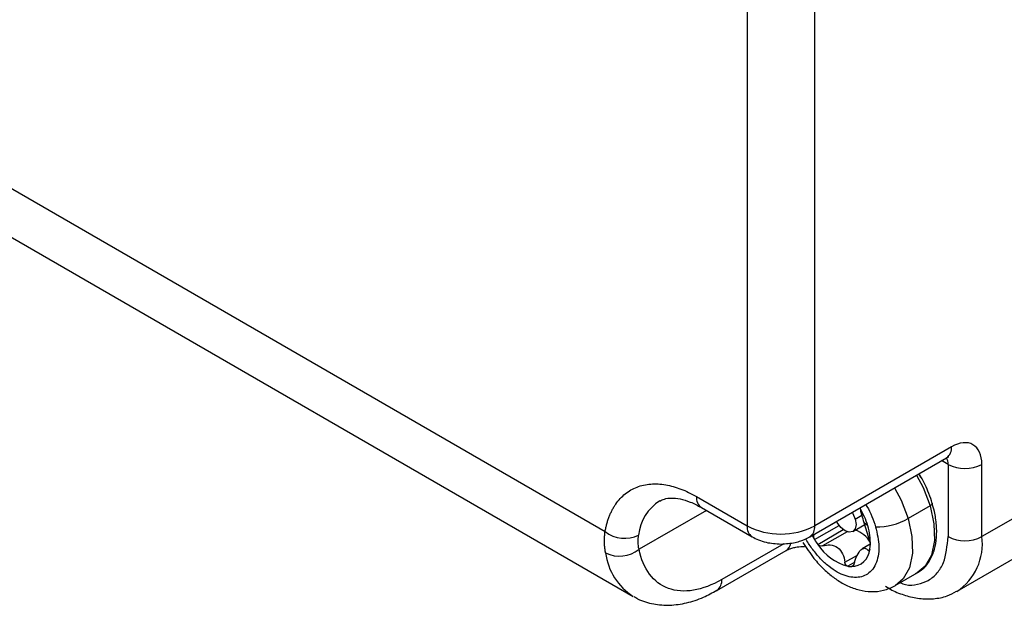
# Model space of a CAD drawing. Header units: millimetres. Extents: x 19 to 819, y 19 to 629.
# Tile 34 of 43: x 689 to 734, y 370 to 397. Entities that reach past the tile are written whole.
import ezdxf

# ---------------------------------------------------------------- set-up
doc = ezdxf.new("R2010")
doc.units = ezdxf.units.MM
doc.header["$LTSCALE"] = 3

msp = doc.modelspace()

# ---------------------------------------------------------------- linework, layer by layer
for p, q in [((722.270274, 412.555191), (722.270274, 373.806618)), ((725.355831, 373.806618), (725.355831, 412.555191)), ((658.559948, 406.577333), (715.784181, 373.542486)), ((659.986538, 403.539708), (717.06934, 370.586507)), ((731.604083, 377.413657), (725.355831, 373.806618)), ((725.129852, 373.307151), (731.378104, 376.91419)), ((731.449806, 376.611833), (731.152077, 376.783708)), ((731.449806, 376.611833), (731.449806, 373.315977)), ((732.992584, 373.315977), (732.992584, 376.611833)), ((719.956106, 375.142558), (722.270274, 373.806618)), ((736.15528, 375.141762), (732.992584, 373.315977)), ((720.182085, 374.643091), (722.496253, 373.307151)), ((730.62677, 374.718149), (729.623964, 374.139242)), ((720.408577, 374.512341), (717.33417, 372.737524)), ((727.207491, 374.116482), (727.51509, 374.294055)), ((725.348222, 373.176425), (726.476206, 373.827596)), ((725.349467, 373.422686), (726.362393, 374.007436)), ((727.098848, 373.547965), (727.644544, 373.862989)), ((727.783744, 373.799137), (727.620315, 373.945535)), ((725.234768, 373.367717), (725.348222, 373.176425)), ((725.49503, 372.961698), (726.664294, 373.6367)), ((726.840281, 373.53838), (725.714643, 372.888563)), ((723.946575, 372.991697), (721.11319, 371.356018)), ((727.897362, 372.965381), (727.529468, 372.753001)), ((720.887211, 370.856551), (724.049907, 372.682337)), ((726.740691, 372.140728), (727.30478, 372.46637)), ((727.795399, 372.683747), (727.873768, 372.728988)), ((731.862689, 370.818642), (735.025385, 372.644427)), ((727.183399, 372.149493), (726.863093, 371.964584)), ((727.033974, 371.947764), (727.113784, 371.993837)), ((729.038962, 371.077997), (730.041768, 371.656905))]:
    msp.add_line(p, q)
at = {"flags": 128}
for points in [[(730.008404, 376.123479), (730.306806, 375.557366), (730.62677, 374.718149)], [(729.005598, 375.544571), (729.304, 374.978458), (729.623964, 374.139242)], [(730.62677, 374.718149), (730.801796, 373.8932), (730.821712, 373.13046), (730.68536, 372.474258), (730.400664, 371.962729), (730.041768, 371.656905)], [(730.726221, 374.833958), (730.727796, 374.818778), (730.719313, 374.795916), (730.699058, 374.770875), (730.66781, 374.744616), (730.62677, 374.718149)], [(727.063948, 374.423681), (727.098737, 374.367057), (727.207491, 374.116482)], [(727.207491, 374.116482), (727.245734, 373.872848), (727.207643, 373.673246), (727.099017, 373.548063), (726.936393, 373.516357), (726.74453, 373.582956), (726.552636, 373.73772), (726.389926, 373.957088), (726.35795, 374.016117)], [(729.623964, 374.139242), (729.79899, 373.314292), (729.818906, 372.551552), (729.682554, 371.89535), (729.397858, 371.383821), (729.027872, 371.071669)]]:
    msp.add_lwpolyline(points, dxfattribs=at)
for centre, radius, start, end in [((731.069536, 377.354654), 0.537794, 305.0133329, 6.2988475), ((730.917082, 376.635425), 0.533246, 357.4641822, 30.9200066), ((732.221195, 378.100608), 1.676751, 242.6096722, 297.3903278), ((720.475036, 375.076489), 0.523119, 172.7441704, 235.9436492), ((719.404549, 373.167781), 2.102009, 122.143767, 173.9876804), ((724.305428, 372.748143), 3.633631, 16.8125017, 31.1318985), ((722.789046, 373.740511), 0.522967, 172.7379388, 236.0057344), ((723.813052, 376.784169), 3.353502, 242.6096722, 297.3903278), ((724.83697, 373.740532), 0.523053, 304.0292973, 7.2585458), ((725.357248, 373.038722), 2.542856, 357.4476258, 17.3999441), ((728.200689, 376.646446), 2.883017, 268.7942317, 299.5824619), ((716.673771, 374.69906), 1.459121, 232.4339723, 296.0303525), ((726.81676, 372.421821), 1.252876, 30.4838407, 71.7471054), ((732.221195, 374.804753), 1.676751, 242.6096722, 297.3903278), ((730.404901, 372.98398), 2.608894, 303.5038703, 7.3110486), ((723.809371, 373.067773), 0.454333, 301.9666899, 353.110107), ((728.483666, 375.162559), 3.711568, 212.3520545, 216.3683043), ((727.493535, 374.266631), 2.386812, 213.1427023, 254.6844029), ((726.228852, 373.02805), 1.671878, 349.6463728, 356.4827404), ((716.436342, 373.864817), 1.44114, 244.1056239, 308.5354057), ((718.550086, 372.922648), 2.765893, 187.3591958, 237.6317179), ((727.030637, 372.793177), 0.84542, 270.226146, 355.5495742), ((727.052918, 373.016627), 1.069031, 259.7719098, 268.9846374), ((720.565312, 371.302577), 0.550479, 306.2615028, 5.5711031)]:
    msp.add_arc(centre, radius, start, end)
for points, knots in [([(732.992584, 376.611833), (732.992584, 377.037066), (732.846289, 377.36046), (732.325515, 377.661194), (731.972326, 377.626239), (731.604083, 377.413657)], [0, 0, 0, 0, 0.5, 0.5, 1, 1, 1, 1]), ([(731.375242, 376.910986), (731.398061, 376.924035), (731.45201, 376.954886), (731.484289, 376.959276), (731.475179, 376.958616), (731.473967, 376.958528)], [0, 0, 0, 0, 0.388568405, 0.918651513, 1, 1, 1, 1]), ([(730.100363, 376.176566), (730.113, 376.158273), (730.145792, 376.110805), (730.16984, 376.058287), (730.18462, 376.026008)], [0, 0, 0, 0, 0.385374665, 1, 1, 1, 1]), ([(730.72248, 374.83275), (730.712995, 374.868846), (730.66405, 375.055112), (730.49532, 375.498615), (730.290424, 375.88963), (730.161863, 376.134971)], [0, 0, 0, 0, 0.08218961, 0.424123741, 1, 1, 1, 1]), ([(715.784181, 373.542486), (715.795751, 373.603557), (715.818831, 373.725379), (715.86259, 373.900094), (715.91292, 374.06815), (715.970473, 374.229027), (716.035077, 374.382863), (716.106772, 374.529618), (716.185559, 374.669305), (716.363331, 374.94394), (716.687327, 375.296504), (717.228242, 375.603682), (717.854216, 375.744106), (718.426992, 375.711427), (718.89657, 375.605382), (719.245227, 375.48971), (719.598979, 375.338948), (719.836776, 375.20818), (719.956106, 375.142558)], [0, 0, 0, 0, 0.030482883, 0.060806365, 0.09102381, 0.121189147, 0.151356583, 0.181580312, 0.211914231, 0.242411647, 0.371184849, 0.500026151, 0.628799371, 0.75764069, 0.818434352, 0.878803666, 0.939181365, 1, 1, 1, 1]), ([(718.28855, 374.932502), (718.351872, 374.969266), (718.492183, 375.050732), (718.795332, 375.088021), (719.198507, 375.049901), (719.664963, 374.914695), (720.010448, 374.733188), (720.182135, 374.642989)], [0, 0, 0, 0, 0.178827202, 0.396254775, 0.600670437, 0.801554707, 1, 1, 1, 1]), ([(727.684179, 374.781733), (727.704064, 374.751458), (727.910742, 374.436787), (728.031175, 374.083429), (728.140021, 373.764067)], [0, 0, 0, 0, 0.096212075, 1, 1, 1, 1]), ([(729.958408, 371.628883), (730.074827, 371.692165), (730.340291, 371.836462), (730.635327, 372.225459), (730.842364, 372.718447), (730.934232, 373.265669), (730.928931, 373.848677), (730.853127, 374.381622), (730.754091, 374.724681), (730.716361, 374.855376)], [0, 0, 0, 0, 0.128631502, 0.293310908, 0.455732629, 0.610591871, 0.754828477, 0.906597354, 1, 1, 1, 1]), ([(727.620315, 373.945535), (727.582283, 374.073397), (727.546556, 374.186781), (727.489672, 374.375339), (727.468832, 374.451128), (727.458884, 374.508723)], [0, 0, 0, 0, 0.5, 0.5, 1, 1, 1, 1]), ([(728.140021, 373.764067), (728.208983, 373.454134), (728.315447, 372.975657), (728.265872, 372.418537), (728.153081, 372.046619), (727.9657, 371.751445), (727.639613, 371.492879), (727.115353, 371.39565), (726.499551, 371.604951), (725.9961, 371.945452), (725.614309, 372.295405), (725.27538, 372.716007), (725.039493, 373.032787), (724.962961, 373.214385), (724.957442, 373.227481)], [0, 0, 0, 0, 0.135225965, 0.208762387, 0.282376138, 0.355912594, 0.429526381, 0.564752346, 0.699978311, 0.773514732, 0.847128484, 0.92066494, 0.994278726, 1, 1, 1, 1]), ([(727.855281, 373.176029), (727.813856, 373.291154), (727.774773, 373.416842), (727.696925, 373.681201), (727.658363, 373.817617), (727.620315, 373.945535)], [0, 0, 0, 0, 0.5, 0.5, 1, 1, 1, 1]), ([(715.806977, 372.568367), (715.79737, 372.621828), (715.778198, 372.72852), (715.761142, 372.890445), (715.752644, 373.05295), (715.753695, 373.215967), (715.763185, 373.37921), (715.777187, 373.488093), (715.784181, 373.542486)], [0, 0, 0, 0, 0.168132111, 0.33553456, 0.502314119, 0.66857876, 0.834437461, 1, 1, 1, 1]), ([(722.499098, 373.310689), (722.595888, 373.258598), (722.796811, 373.150464), (723.234065, 373.015073), (723.585983, 372.991669), (723.813052, 372.976567)], [0, 0, 0, 0, 0.24797784, 0.514770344, 1, 1, 1, 1]), ([(723.813052, 372.976567), (724.035825, 372.989519), (724.347119, 373.007617), (724.77154, 373.136418), (724.998219, 373.217144), (725.118921, 373.303322), (725.127877, 373.309716)], [0, 0, 0, 0, 0.473889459, 0.662194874, 0.974935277, 1, 1, 1, 1]), ([(725.348222, 373.176425), (725.323827, 373.214922), (725.311557, 373.259829), (725.313033, 373.347778), (725.326481, 373.388803), (725.349467, 373.422686)], [0, 0, 0, 0, 0.5, 0.5, 1, 1, 1, 1]), ([(729.269353, 371.211), (729.347108, 371.179817), (729.630953, 371.065982), (730.065157, 371.127503), (730.562927, 371.287112), (730.960236, 371.632022), (731.345279, 372.238231), (731.408626, 372.891386), (731.449806, 373.315977)], [0, 0, 0, 0, 0.060101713, 0.219404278, 0.382087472, 0.544770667, 0.704073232, 1, 1, 1, 1]), ([(724.050771, 372.682351), (724.093612, 372.704863), (724.173052, 372.746606), (724.3532, 372.804426), (724.586708, 372.854951), (724.776595, 372.863182), (724.892997, 372.868227)], [0, 0, 0, 0, 0.24390956, 0.452278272, 0.664244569, 1, 1, 1, 1]), ([(724.821498, 373.052045), (724.981711, 372.799652), (725.204518, 372.448651), (725.594351, 372.000398), (725.940418, 371.661743), (726.379781, 371.3249), (726.862229, 371.051482), (727.387124, 370.861325), (727.939743, 370.783864), (728.506772, 370.830887), (728.849182, 370.989985), (729.021092, 371.069861)], [0, 0, 0, 0, 0.157533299, 0.219081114, 0.320565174, 0.423992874, 0.534009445, 0.647880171, 0.763917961, 0.881472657, 1, 1, 1, 1]), ([(725.714643, 372.888563), (725.677284, 372.875636), (725.636468, 372.874563), (725.558711, 372.89914), (725.521824, 372.925328), (725.49503, 372.961698)], [0, 0, 0, 0, 0.5, 0.5, 1, 1, 1, 1]), ([(725.714643, 372.888563), (725.829361, 372.928259), (725.949327, 372.945725), (726.187239, 372.924402), (726.303372, 372.883781), (726.497181, 372.742886), (726.575583, 372.64211), (726.687618, 372.408361), (726.722354, 372.277508), (726.740691, 372.140728)], [0, 0, 0, 0, 0.25, 0.25, 0.5, 0.5, 0.75, 0.75, 1, 1, 1, 1]), ([(721.11319, 371.356018), (720.224222, 370.842828), (719.362435, 370.699998), (717.985251, 371.203458), (717.511964, 371.834354), (717.33417, 372.737524)], [0, 0, 0, 0, 0.5, 0.5, 1, 1, 1, 1]), ([(727.165749, 372.098888), (727.198719, 372.230501), (727.243267, 372.352764), (727.349158, 372.564683), (727.409929, 372.65198), (727.528774, 372.76263), (727.587281, 372.786413), (727.696127, 372.773977), (727.746686, 372.739574), (727.795399, 372.683747)], [0, 0, 0, 0, 0.25, 0.25, 0.5, 0.5, 0.75, 0.75, 1, 1, 1, 1]), ([(727.873508, 372.727575), (727.867395, 372.6945), (727.856007, 372.673246), (727.827543, 372.658777), (727.811233, 372.6656), (727.795399, 372.683747)], [0, 0, 0, 0, 0.5, 0.5, 1, 1, 1, 1]), ([(726.863093, 371.964584), (726.832586, 371.970007), (726.804344, 371.991014), (726.760926, 372.055009), (726.746651, 372.096268), (726.740691, 372.140728)], [0, 0, 0, 0, 0.5, 0.5, 1, 1, 1, 1]), ([(727.165749, 372.098888), (727.155012, 372.056027), (727.137473, 372.017845), (727.091619, 371.963274), (727.063047, 371.947326), (727.033974, 371.947764)], [0, 0, 0, 0, 0.5, 0.5, 1, 1, 1, 1]), ([(728.591935, 371.046325), (728.689358, 370.987667), (728.985788, 370.809189), (729.503759, 370.613335), (730.140343, 370.467952), (730.784618, 370.459595), (731.36806, 370.565268), (731.693776, 370.745322), (731.83177, 370.821605)], [0, 0, 0, 0, 0.091752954, 0.279177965, 0.469560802, 0.661804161, 0.856718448, 1, 1, 1, 1]), ([(717.115246, 370.579649), (717.16577, 370.545782), (717.429729, 370.368843), (717.985401, 370.222667), (718.7406, 370.157702), (719.508497, 370.271072), (720.230436, 370.502431), (720.683856, 370.753781), (720.88607, 370.865877)], [0, 0, 0, 0, 0.048210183, 0.25187004, 0.444151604, 0.641448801, 0.840094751, 1, 1, 1, 1])]:
    msp.add_open_spline(points, degree=3, knots=knots)
for points in [[(727.417884, 374.616331), (727.44106, 374.570054), (727.454836, 374.532156), (727.458884, 374.508723)], [(717.33417, 372.737524), (717.281802, 372.949681), (717.27515, 373.167169), (717.314102, 373.38795)], [(727.855281, 373.176029), (727.872186, 373.129049), (727.886424, 373.072845), (727.893561, 373.017098)], [(727.893561, 373.017098), (727.897822, 372.983815), (727.899285, 372.952354), (727.897581, 372.925482)]]:
    msp.add_open_spline(points, degree=3)

doc.saveas('drawing.dxf')
